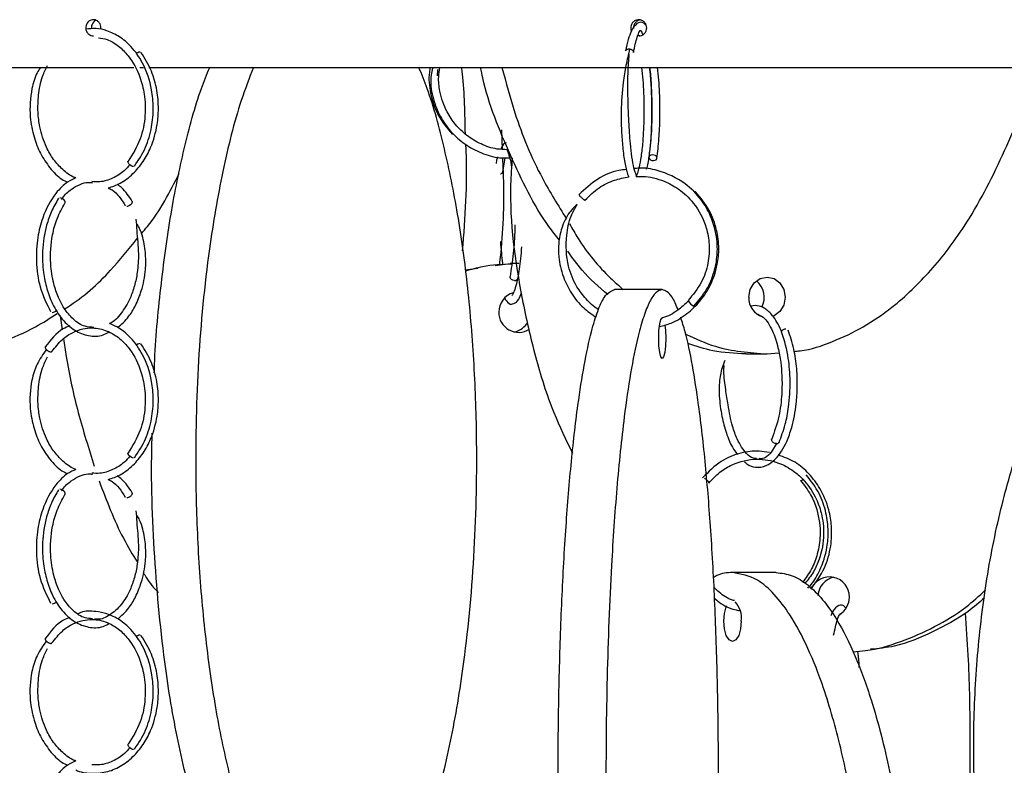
# Model space of a CAD drawing. Header units: millimetres. Extents: x 331 to 1634, y 417 to 1709.
# Tile 29 of 142: x 478 to 539, y 913 to 959. Entities that reach past the tile are written whole.
import ezdxf

# ---------------------------------------------------------------- set-up
doc = ezdxf.new("R2010")
doc.units = ezdxf.units.MM

msp = doc.modelspace()

# ---------------------------------------------------------------- linework, layer by layer
at = {"color": 7, "linetype": 'Continuous', "lineweight": 25}
for p, q in [((449.27, 956.164), (485.177, 956.164)), ((485.545, 956.164), (485.765, 956.164)), ((486.097, 956.164), (554.436, 956.164)), ((503.934, 955.65), (503.944, 956.04)), ((507.876, 952.303), (507.919, 951.107)), ((507.952, 949.705), (508.114, 950.583)), ((484.645, 947.652), (484.651, 947.637)), ((505.64, 943.674), (506.409, 943.779)), ((507.485, 943.925), (508.421, 944.052)), ((508.942, 944.052), (508.421, 944.052)), ((517.802, 942.45), (514.848, 942.45)), ((480.629, 940.826), (480.756, 939.971)), ((522.973, 938.474), (524.275, 938.474)), ((524.275, 938.474), (525.008, 938.544)), ((484.645, 929.652), (484.651, 929.637)), ((524.845, 924.974), (522.142, 924.974))]:
    msp.add_line(p, q, dxfattribs=at)
at = {"color": 7, "linetype": 'Continuous', "lineweight": 25, "flags": 128}
for points in [[(485.155, 950.042), (485.084, 950.057), (485.003, 950.096), (484.925, 950.154), (484.861, 950.222), (484.822, 950.289), (484.812, 950.346), (484.822, 950.372)], [(517.259, 950.414), (517.351, 950.429), (517.424, 950.468), (517.468, 950.526), (517.475, 950.594), (517.444, 950.661), (517.381, 950.718), (517.294, 950.755), (517.198, 950.768), (517.105, 950.753), (517.032, 950.714), (516.989, 950.656), (516.982, 950.588), (517.012, 950.52), (517.075, 950.464), (517.162, 950.426), (517.259, 950.414)], [(519.859, 948.485), (519.828, 948.473), (519.827, 948.472)], [(480.921, 947.783), (480.941, 947.809), (480.945, 947.866), (480.916, 947.934), (480.858, 948.001), (480.78, 948.059), (480.694, 948.099), (480.613, 948.113)], [(508.68, 943.017), (508.584, 943.031), (508.497, 943.071), (508.434, 943.129), (508.404, 943.196), (508.408, 943.257)], [(523.149, 941.974), (523.234, 942.452), (523.478, 942.857), (523.844, 943.128), (524.275, 943.224), (524.706, 943.128), (525.071, 942.857), (525.315, 942.452), (525.401, 941.974), (525.315, 941.495), (525.071, 941.09), (524.706, 940.819), (524.64, 940.791)], [(517.585, 939.45), (517.602, 939.928), (517.649, 940.334), (517.719, 940.604), (517.802, 940.7), (517.815, 940.697)], [(517.967, 940.264), (518.003, 939.928), (518.019, 939.45), (518.003, 938.971), (517.956, 938.566), (517.885, 938.295), (517.802, 938.2), (517.719, 938.295), (517.649, 938.566), (517.602, 938.971), (517.585, 939.45), (517.585, 939.45)], [(524.865, 932.938), (524.774, 932.953), (524.684, 932.992), (524.611, 933.05), (524.565, 933.118), (524.552, 933.185), (524.563, 933.222)], [(485.155, 932.042), (485.084, 932.057), (485.003, 932.096), (484.925, 932.154), (484.861, 932.222), (484.822, 932.289), (484.812, 932.346), (484.822, 932.372)], [(480.921, 929.783), (480.941, 929.809), (480.945, 929.866), (480.916, 929.934), (480.858, 930.001), (480.78, 930.059), (480.694, 930.099), (480.613, 930.113)], [(522.685, 921.974), (522.643, 921.495), (522.526, 921.09), (522.35, 920.819), (522.142, 920.724), (521.935, 920.819), (521.759, 921.09), (521.641, 921.495), (521.6, 921.974), (521.641, 922.452), (521.759, 922.857), (521.79, 922.924)], [(485.155, 914.042), (485.084, 914.057), (485.003, 914.096), (484.925, 914.154), (484.861, 914.222), (484.822, 914.289), (484.812, 914.346), (484.822, 914.372)]]:
    msp.add_lwpolyline(points, dxfattribs=at)
at = {"color": 7, "linetype": 'Continuous', "lineweight": 25}
for centre, radius, start, end in [((485.604, 956.698), 0.418, 96.41296, 134.22661), ((508.712, 943.208), 0.194, 260.5303, 339.81943), ((522.779, 941.973), 1.325, 332.16479, 50.39976), ((508.956, 941.06), 1.245, 106.48449, 180.34788), ((524.368, 941.925), 1.22, 177.71452, 252.51962), ((480.111, 941.442), 0.401, 273.34206, 318.19634), ((520.263, 942.275), 1.002, 210.46177, 239.24225), ((508.942, 941.036), 1.231, 179.2433, 302.19257), ((508.415, 941.034), 1.232, 282.52047, 332.03771), ((525.424, 939.659), 0.35, 89.32999, 144.27746), ((485.604, 938.698), 0.418, 96.41296, 134.22661), ((524.887, 933.085), 0.149, 261.51291, 329.64411), ((526.347, 930.877), 0.217, 268.19332, 312.99998), ((528.13, 923.476), 1.229, 359.2501, 155.81598), ((528.661, 923.469), 1.243, 102.68606, 175.79547), ((480.111, 923.442), 0.401, 273.34206, 318.19634), ((521.241, 922.171), 1.457, 352.19651, 42.95218), ((528.106, 923.456), 1.253, 301.99752, 0.18018), ((485.604, 920.698), 0.418, 96.41296, 134.22661)]:
    msp.add_arc(centre, radius, start, end, dxfattribs=at)
for points, knots in [([(483.139, 958.521), (483.143, 958.551), (483.154, 958.635), (483.129, 958.778), (483.052, 958.928), (482.931, 959.042), (482.783, 959.107), (482.622, 959.116), (482.468, 959.067), (482.337, 958.968), (482.245, 958.828), (482.201, 958.663), (482.212, 958.492), (482.274, 958.334), (482.382, 958.209), (482.522, 958.125), (482.626, 958.115), (482.678, 958.11)], [0, 0, 0, 0, 0.036396, 0.105381, 0.174365, 0.24335, 0.312335, 0.38132, 0.450305, 0.51929, 0.588275, 0.65726, 0.726244, 0.795229, 0.864214, 0.933199, 1, 1, 1, 1]), ([(482.866, 959.075), (482.848, 959.07), (482.779, 959.052), (482.68, 958.965), (482.588, 958.828), (482.544, 958.68), (482.555, 958.585), (482.559, 958.547)], [0, 0, 0, 0, 0.085668, 0.333757, 0.581846, 0.829936, 1, 1, 1, 1]), ([(516.825, 958.728), (516.771, 958.793), (516.593, 959.008), (516.217, 958.933), (515.927, 958.513), (515.689, 957.901), (515.591, 957.434), (515.539, 957.188)], [0, 0, 0, 0, 0.115905, 0.384101, 0.649268, 0.81457, 1, 1, 1, 1]), ([(516.844, 958.609), (516.839, 958.666), (516.828, 958.778), (516.743, 958.928), (516.618, 959.041), (516.462, 959.107), (516.294, 959.116), (516.132, 959.067), (515.995, 958.968), (515.898, 958.827), (515.854, 958.664), (515.857, 958.517), (515.894, 958.439), (515.907, 958.412)], [0, 0, 0, 0, 0.094952, 0.189905, 0.284858, 0.37981, 0.474763, 0.569715, 0.664668, 0.759621, 0.854573, 0.949526, 1, 1, 1, 1]), ([(516.442, 959.098), (516.397, 959.088), (516.298, 959.065), (516.168, 958.967), (516.074, 958.828), (516.03, 958.696), (516.038, 958.618), (516.04, 958.596)], [0, 0, 0, 0, 0.196978, 0.433429, 0.669881, 0.906333, 1, 1, 1, 1]), ([(485.216, 950.064), (485.463, 950.439), (485.937, 951.158), (486.302, 952.439), (486.409, 953.654), (486.282, 955.024), (485.831, 956.36), (485.077, 957.428), (484.308, 958.081), (483.56, 958.436), (482.857, 958.604), (482.422, 958.549), (482.219, 958.523)], [0, 0, 0, 0, 0.120024, 0.22996, 0.329868, 0.419762, 0.56902, 0.68343, 0.774346, 0.860877, 0.935165, 1, 1, 1, 1]), ([(516.029, 957.091), (516.104, 957.445), (516.232, 958.052), (516.421, 958.426), (516.448, 958.466), (516.507, 958.411), (516.58, 958.23), (516.605, 958.166)], [0, 0, 0, 0, 0.291045, 0.499999, 0.72206, 0.902838, 1, 1, 1, 1]), ([(516.352, 958.11), (516.354, 958.11), (516.41, 958.101), (516.523, 958.135), (516.67, 958.214), (516.78, 958.344), (516.837, 958.483), (516.842, 958.574), (516.844, 958.609)], [0, 0, 0, 0, 0.006797, 0.221501, 0.436205, 0.65091, 0.865615, 1, 1, 1, 1]), ([(482.988, 958), (483.168, 957.974), (483.603, 957.91), (484.229, 957.513), (484.97, 956.793), (485.541, 955.752), (485.866, 954.456), (485.91, 953.14), (485.625, 951.646), (485.101, 950.814), (484.823, 950.374)], [0, 0, 0, 0, 0.073861, 0.178408, 0.278289, 0.443426, 0.554563, 0.684434, 0.83294, 1, 1, 1, 1]), ([(516.309, 958.168), (516.328, 958.155), (516.367, 958.13), (516.414, 958.126), (516.438, 958.124)], [0, 0, 0, 0, 0.479525, 1, 1, 1, 1]), ([(483.596, 948.721), (483.848, 948.805), (484.395, 948.986), (485.127, 949.563), (485.761, 950.319), (486.304, 951.331), (486.625, 952.458), (486.721, 953.667), (486.624, 954.799), (486.29, 956.027), (485.847, 956.727), (485.613, 957.096)], [0, 0, 0, 0, 0.09229, 0.200957, 0.302833, 0.401638, 0.543646, 0.636287, 0.743226, 0.864456, 1, 1, 1, 1]), ([(515.8, 957.304), (515.718, 956.975), (515.562, 956.355), (515.349, 955.031), (515.243, 953.627), (515.28, 952.279), (515.357, 951.185), (515.485, 950.271), (515.608, 949.676), (515.714, 949.466), (515.742, 949.411)], [0, 0, 0, 0, 0.133069, 0.251132, 0.439576, 0.570413, 0.691962, 0.823329, 0.954051, 1, 1, 1, 1]), ([(515.541, 957.188), (515.541, 957.191), (515.541, 957.211), (515.565, 957.243), (515.612, 957.28), (515.677, 957.304), (515.729, 957.306), (515.752, 957.307)], [0, 0, 0, 0, 0.044404, 0.285671, 0.504452, 0.781203, 1, 1, 1, 1]), ([(516.529, 956.164), (516.556, 955.911), (516.635, 955.156), (516.68, 953.881), (516.662, 952.571), (516.601, 951.527), (516.504, 950.649), (516.383, 950.004), (516.268, 949.617), (516.161, 949.402), (516.256, 949.406), (516.058, 949.893), (515.936, 950.586), (515.824, 951.544), (515.752, 952.644), (515.7, 953.783), (515.675, 954.829), (515.686, 955.955), (515.739, 956.611), (515.766, 956.953)], [0, 0, 0, 0, 0.042211, 0.125877, 0.18517, 0.238834, 0.295113, 0.350329, 0.395994, 0.434821, 0.533026, 0.597091, 0.65586, 0.708394, 0.780195, 0.826004, 0.87809, 0.936461, 1, 1, 1, 1]), ([(479.41, 956.164), (479.338, 956.056), (479.089, 955.679), (478.798, 954.65), (478.705, 953.266), (478.968, 951.897), (479.387, 950.829), (479.979, 949.945), (480.559, 949.338), (480.963, 949.133), (481.078, 949.074)], [0, 0, 0, 0, 0.05106, 0.17836, 0.387835, 0.53716, 0.669889, 0.806078, 0.944818, 1, 1, 1, 1]), ([(481.599, 949.343), (481.564, 949.354), (481.274, 949.446), (480.794, 949.825), (480.21, 950.453), (479.689, 951.338), (479.368, 952.341), (479.233, 953.441), (479.276, 954.498), (479.46, 955.509), (479.733, 956.07), (479.841, 956.293)], [0, 0, 0, 0, 0.016646, 0.13992, 0.255882, 0.368711, 0.531657, 0.63866, 0.763167, 0.906033, 1, 1, 1, 1]), ([(486.438, 937.304), (486.443, 937.474), (486.498, 939.243), (486.817, 942.551), (487.408, 947.042), (488.254, 951.179), (489.071, 954.227), (489.687, 955.736), (489.861, 956.164)], [0, 0, 0, 0, 0.024497, 0.256098, 0.486776, 0.701203, 0.915353, 1, 1, 1, 1]), ([(492.558, 956.164), (492.302, 955.499), (491.554, 953.553), (490.623, 949.771), (489.692, 944.391), (489.089, 938.067), (488.937, 931.728), (489.12, 926.168), (489.505, 921.44), (490.117, 916.958), (490.949, 912.802), (491.917, 909.375), (492.989, 906.624), (494.021, 904.678), (495.082, 903.296), (496.264, 902.247), (497.153, 902.089), (497.671, 901.998)], [0, 0, 0, 0, 0.040511, 0.118581, 0.196776, 0.304611, 0.412526, 0.485556, 0.558792, 0.631735, 0.69954, 0.767257, 0.817605, 0.86788, 0.906778, 0.945637, 1, 1, 1, 1]), ([(499.947, 903.091), (500.143, 903.275), (500.65, 903.748), (501.543, 905.067), (502.573, 907.105), (503.706, 910.232), (504.725, 914.212), (505.648, 919.609), (506.254, 925.927), (506.405, 932.268), (506.222, 937.828), (505.836, 942.554), (505.227, 947.042), (504.386, 951.179), (503.568, 954.227), (502.952, 955.736), (502.778, 956.164)], [0, 0, 0, 0, 0.024312, 0.062552, 0.120897, 0.179335, 0.264362, 0.349526, 0.466971, 0.584504, 0.664042, 0.743804, 0.823249, 0.897096, 0.970848, 1, 1, 1, 1]), ([(503.478, 956.164), (503.458, 956.065), (503.354, 955.547), (503.472, 954.536), (503.894, 953.174), (504.518, 952.414), (504.844, 952.018)], [0, 0, 0, 0, 0.066359, 0.349763, 0.660969, 1, 1, 1, 1]), ([(503.612, 956.11), (503.563, 955.847), (503.434, 955.164), (503.672, 954.097), (504.128, 953.004), (504.817, 952.073), (505.709, 951.316), (506.756, 950.803), (507.673, 950.555), (508.218, 950.579), (508.378, 950.586)], [0, 0, 0, 0, 0.095268, 0.247222, 0.382074, 0.520218, 0.660744, 0.80137, 0.942015, 1, 1, 1, 1]), ([(508.241, 951.085), (508.029, 951.091), (507.469, 951.106), (506.605, 951.405), (505.733, 951.924), (505.025, 952.608), (504.415, 953.518), (504.069, 954.539), (503.963, 955.487), (504.041, 955.972), (504.071, 956.164)], [0, 0, 0, 0, 0.0863855, 0.2276586, 0.3661013, 0.4961302, 0.6224439, 0.8041599, 0.9227251, 1, 1, 1, 1]), ([(505.648, 952.056), (505.626, 953.303), (505.602, 954.684), (505.433, 956.034), (505.417, 956.164)], [0, 0, 0, 0, 0.903751, 1, 1, 1, 1]), ([(511.452, 945.495), (511.234, 945.774), (510.005, 947.346), (508.405, 950.727), (507, 954.054), (506.633, 955.947), (506.59, 956.164)], [0, 0, 0, 0, 0.091968, 0.517981, 0.944677, 1, 1, 1, 1]), ([(507.908, 956.164), (508.159, 955.225), (508.79, 952.863), (510.099, 949.688), (511.375, 947.644), (511.889, 946.822)], [0, 0, 0, 0, 0.282626, 0.711326, 1, 1, 1, 1]), ([(516.841, 949.886), (516.852, 949.919), (516.926, 950.139), (517.014, 950.741), (517.119, 951.731), (517.169, 952.836), (517.169, 954.008), (517.132, 955.1), (517.065, 955.802), (517.03, 956.164)], [0, 0, 0, 0, 0.028281, 0.189308, 0.335764, 0.541876, 0.677043, 0.833479, 1, 1, 1, 1]), ([(517.019, 956.164), (517.026, 956.117), (517.081, 955.767), (517.134, 954.852), (517.177, 953.505), (517.138, 951.947), (517.036, 951.087), (516.982, 950.632)], [0, 0, 0, 0, 0.0296727, 0.2250919, 0.4520393, 0.7103767, 1, 1, 1, 1]), ([(517.475, 950.55), (517.523, 950.938), (517.614, 951.681), (517.667, 953.012), (517.658, 954.246), (517.613, 955.333), (517.541, 955.907), (517.509, 956.164)], [0, 0, 0, 0, 0.246552, 0.470991, 0.673425, 0.853833, 1, 1, 1, 1]), ([(525.948, 938.634), (526.072, 938.644), (526.878, 938.711), (528.331, 939.2), (530.236, 940.097), (532.32, 941.532), (534.451, 943.584), (536.816, 946.704), (538.871, 950.702), (540.247, 954.055), (540.615, 955.947), (540.658, 956.164)], [0, 0, 0, 0, 0.016349, 0.106458, 0.197636, 0.288881, 0.428103, 0.567547, 0.770437, 0.973652, 1, 1, 1, 1]), ([(508.162, 951.508), (508.128, 951.502), (508.005, 951.48), (507.902, 951.267), (507.827, 951.113)], [0, 0, 0, 0, 0.274663, 1, 1, 1, 1]), ([(505.478, 944.85), (505.634, 946.898), (505.8, 949.084), (505.687, 951.265), (505.68, 951.403)], [0, 0, 0, 0, 0.936901, 1, 1, 1, 1]), ([(508.232, 951.052), (508.232, 951.044), (508.233, 951.027), (508.346, 950.758), (508.451, 950.367), (508.498, 950.043), (508.504, 950)], [0, 0, 0, 0, 0.272167, 0.572932, 0.943404, 1, 1, 1, 1]), ([(507.638, 950.639), (507.622, 950.595), (507.583, 950.483), (507.557, 950.323), (507.542, 950.227)], [0, 0, 0, 0, 0.400645, 1, 1, 1, 1]), ([(507.939, 950.58), (507.963, 950.03), (508.058, 947.885), (507.948, 945.654), (507.748, 944.022), (507.74, 943.96)], [0, 0, 0, 0, 0.2490333, 0.9715436, 1, 1, 1, 1]), ([(508.537, 950.589), (508.498, 950.036), (508.295, 947.123), (508.878, 942.979), (509.927, 938.307), (510.929, 935.093), (511.859, 933.172), (512.26, 932.345)], [0, 0, 0, 0, 0.088322, 0.465026, 0.659136, 0.853199, 1, 1, 1, 1]), ([(484.926, 950.154), (484.817, 950.028), (484.503, 949.667), (483.87, 949.303), (483.187, 949.07), (482.754, 949.1), (482.591, 949.111)], [0, 0, 0, 0, 0.171062, 0.489206, 0.807009, 1, 1, 1, 1]), ([(515.596, 949.858), (515.436, 949.844), (514.815, 949.789), (513.748, 949.314), (513.034, 948.652), (512.661, 948.306)], [0, 0, 0, 0, 0.142567, 0.553006, 1, 1, 1, 1]), ([(519.754, 941.415), (520.035, 941.746), (520.571, 942.378), (521.029, 943.487), (521.222, 944.542), (521.201, 945.732), (520.88, 946.912), (520.192, 948.09), (519.133, 949.157), (517.762, 949.784), (516.649, 949.994), (516.174, 949.928), (516.075, 949.914)], [0, 0, 0, 0, 0.108731, 0.207625, 0.296671, 0.375863, 0.504245, 0.598299, 0.717211, 0.878037, 0.9747, 1, 1, 1, 1]), ([(481.599, 949.343), (481.426, 949.267), (480.974, 949.068), (480.214, 948.294), (479.568, 947.105), (479.198, 945.621), (479.111, 944.149), (479.333, 942.492), (479.793, 941.572), (480.036, 941.087)], [0, 0, 0, 0, 0.076828, 0.200745, 0.391381, 0.515403, 0.658188, 0.819707, 1, 1, 1, 1]), ([(485.643, 945.898), (485.769, 946.045), (486.729, 947.158), (487.399, 948.478), (487.98, 949.625)], [0, 0, 0, 0, 0.131475, 1, 1, 1, 1]), ([(513.034, 947.973), (513.313, 948.242), (513.846, 948.757), (514.796, 949.228), (515.441, 949.352), (515.742, 949.411)], [0, 0, 0, 0, 0.369183, 0.70494, 1, 1, 1, 1]), ([(516.202, 949.428), (516.335, 949.435), (516.92, 949.464), (517.831, 949.222), (518.899, 948.649), (519.881, 947.726), (520.519, 946.499), (520.746, 945.199), (520.665, 944.036), (520.258, 942.807), (519.693, 942.123), (519.399, 941.767)], [0, 0, 0, 0, 0.03808, 0.167814, 0.262848, 0.383003, 0.545514, 0.64316, 0.751478, 0.870423, 1, 1, 1, 1]), ([(480.718, 948.012), (480.735, 948.041), (480.9, 948.317), (481.299, 948.643), (481.828, 948.954), (482.279, 949.09), (482.535, 949.057), (482.622, 949.046)], [0, 0, 0, 0, 0.036373, 0.341052, 0.627618, 0.873115, 1, 1, 1, 1]), ([(483.596, 948.721), (483.677, 948.684), (484.085, 948.494), (484.398, 948.019), (484.648, 947.639)], [0, 0, 0, 0, 0.198568, 1, 1, 1, 1]), ([(485.077, 947.896), (484.877, 948.203), (484.603, 948.624), (484.251, 948.875), (484.156, 948.942)], [0, 0, 0, 0, 0.730769, 1, 1, 1, 1]), ([(517.628, 940.155), (517.873, 940.22), (518.486, 940.385), (519.337, 940.927), (520.134, 941.677), (520.816, 942.692), (521.219, 943.825), (521.33, 945.041), (521.193, 946.179), (520.749, 947.413), (520.169, 948.114), (519.862, 948.484)], [0, 0, 0, 0, 0.073367, 0.183971, 0.287837, 0.388718, 0.533834, 0.628517, 0.737792, 0.861623, 1, 1, 1, 1]), ([(480.529, 948.088), (480.374, 947.823), (480.077, 947.318), (479.704, 946.225), (479.502, 944.93), (479.559, 943.581), (479.786, 942.48), (480.162, 941.477), (480.736, 940.571), (481.505, 939.88), (482.385, 939.559), (483.12, 939.535), (483.519, 939.757), (483.636, 939.822)], [0, 0, 0, 0, 0.080303, 0.153548, 0.278572, 0.379821, 0.460957, 0.543985, 0.645131, 0.749326, 0.852075, 0.956684, 1, 1, 1, 1]), ([(484.744, 947.6), (484.763, 947.601), (484.805, 947.605), (484.876, 947.631), (484.946, 947.669), (485.007, 947.716), (485.056, 947.771), (485.084, 947.825), (485.09, 947.869), (485.079, 947.889), (485.074, 947.898)], [0, 0, 0, 0, 0.116068, 0.26288, 0.378939, 0.506927, 0.641834, 0.776741, 0.904729, 1, 1, 1, 1]), ([(512.66, 948.3), (512.663, 948.292), (512.668, 948.278), (512.7, 948.238), (512.744, 948.191), (512.8, 948.137), (512.849, 948.094), (512.874, 948.073), (512.88, 948.069)], [0, 0, 0, 0, 0.21033, 0.376603, 0.559965, 0.753239, 0.946514, 1, 1, 1, 1]), ([(482.713, 940.115), (482.529, 940.121), (482.081, 940.138), (481.437, 940.568), (480.893, 941.216), (480.493, 941.973), (480.183, 942.888), (479.978, 944.209), (480.073, 945.623), (480.422, 946.894), (480.75, 947.478), (480.924, 947.785)], [0, 0, 0, 0, 0.086391, 0.211406, 0.321175, 0.40192, 0.494667, 0.615872, 0.783352, 0.885673, 1, 1, 1, 1]), ([(512.558, 947.721), (512.389, 947.556), (511.961, 947.138), (511.578, 946.291), (511.386, 945.351), (511.397, 944.324), (511.639, 943.258), (512.172, 942.194), (512.856, 941.332), (513.44, 940.928), (513.709, 940.743)], [0, 0, 0, 0, 0.087364, 0.22093, 0.339606, 0.442073, 0.598437, 0.737207, 0.879393, 1, 1, 1, 1]), ([(513.874, 941.216), (513.861, 941.222), (513.563, 941.379), (513.094, 941.855), (512.423, 942.715), (511.886, 944.049), (511.825, 945.571), (512.082, 946.881), (512.413, 947.459), (512.545, 947.688)], [0, 0, 0, 0, 0.006012, 0.140233, 0.27063, 0.458587, 0.724481, 0.890658, 1, 1, 1, 1]), ([(485.309, 946.79), (485.323, 946.557), (485.366, 945.863), (485.489, 944.767), (485.422, 943.584), (485.227, 942.659), (484.915, 941.776), (484.405, 940.957), (483.94, 940.443), (483.672, 940.35), (483.669, 940.348)], [0, 0, 0, 0, 0.0952528, 0.2832267, 0.4322146, 0.5440767, 0.6577233, 0.8231938, 0.9979998, 1, 1, 1, 1]), ([(484.181, 940.101), (484.414, 940.31), (484.828, 940.681), (485.307, 941.479), (485.697, 942.444), (485.92, 943.529), (485.921, 944.654), (485.786, 945.513), (485.581, 946.144), (485.439, 946.395), (485.39, 946.482)], [0, 0, 0, 0, 0.162566, 0.287906, 0.428536, 0.615518, 0.737417, 0.879556, 0.958347, 1, 1, 1, 1]), ([(508.696, 946.439), (508.696, 946.357), (508.695, 945.756), (508.613, 944.565), (508.477, 943.701), (508.405, 943.246)], [0, 0, 0, 0, 0.070134, 0.509971, 1, 1, 1, 1]), ([(512.072, 946.513), (512.247, 946.21), (512.956, 944.978), (514.082, 943.593), (515.131, 942.682), (515.398, 942.45)], [0, 0, 0, 0, 0.19571, 0.795303, 1, 1, 1, 1]), ([(480.878, 941.239), (480.942, 941.278), (482.009, 941.927), (483.584, 943.365), (484.855, 944.938), (485.39, 945.599)], [0, 0, 0, 0, 0.03596, 0.594584, 1, 1, 1, 1]), ([(507.978, 943.992), (507.973, 944.023), (507.908, 944.431), (507.874, 944.927), (507.826, 945.413), (507.825, 945.421)], [0, 0, 0, 0, 0.0736567, 0.9841693, 1, 1, 1, 1]), ([(508.894, 943.141), (508.961, 943.525), (509.063, 944.107), (509.113, 944.843), (509.129, 945.094)], [0, 0, 0, 0, 0.660217, 1, 1, 1, 1]), ([(514.444, 942.138), (513.891, 942.615), (512.973, 943.407), (512.253, 944.417), (511.967, 944.819)], [0, 0, 0, 0, 0.6021121, 1, 1, 1, 1]), ([(508.512, 944.015), (507.905, 943.993), (506.934, 943.958), (506.003, 943.685), (505.652, 943.582)], [0, 0, 0, 0, 0.624181, 1, 1, 1, 1]), ([(538.715, 899.459), (538.57, 900.001), (537.844, 902.725), (537.204, 907.998), (536.946, 914.319), (537.223, 919.883), (537.793, 924.61), (538.699, 929.092), (539.932, 933.248), (541.365, 936.676), (542.954, 939.425), (544.482, 941.376), (546.057, 942.742), (547.461, 943.636), (548.412, 943.771), (548.816, 943.829)], [0, 0, 0, 0, 0.0332875, 0.1673564, 0.3015255, 0.3923219, 0.483374, 0.574063, 0.6583629, 0.7425545, 0.8051506, 0.867657, 0.9160182, 0.9643308, 1, 1, 1, 1]), ([(508.861, 943.088), (508.819, 942.899), (508.733, 942.513), (508.589, 942.184), (508.543, 942.111), (508.521, 942.077)], [0, 0, 0, 0, 0.33709, 0.68698, 1, 1, 1, 1]), ([(514.848, 882.45), (514.716, 882.488), (514.452, 882.566), (514.066, 883.16), (513.699, 884.077), (513.297, 885.506), (512.886, 887.56), (512.432, 890.682), (512.025, 894.664), (511.655, 900.061), (511.413, 906.378), (511.352, 912.72), (511.425, 918.279), (511.58, 923.007), (511.824, 927.489), (512.157, 931.646), (512.545, 935.073), (512.974, 937.824), (513.387, 939.769), (513.812, 941.151), (514.285, 942.201), (514.64, 942.358), (514.848, 942.45)], [0, 0, 0, 0, 0.0287324, 0.0574768, 0.0865624, 0.1156695, 0.160081, 0.2045635, 0.2692848, 0.3341101, 0.4235075, 0.5129719, 0.5735152, 0.6342289, 0.6947006, 0.750912, 0.8070511, 0.8487904, 0.8904698, 0.9227172, 0.9549322, 1, 1, 1, 1]), ([(517.802, 942.45), (517.67, 942.411), (517.406, 942.333), (517.02, 941.739), (516.653, 940.822), (516.252, 939.393), (515.841, 937.339), (515.387, 934.217), (514.979, 930.235), (514.61, 924.838), (514.367, 918.521), (514.306, 912.18), (514.38, 906.62), (514.534, 901.892), (514.779, 897.41), (515.112, 893.254), (515.499, 889.826), (515.928, 887.076), (516.341, 885.13), (516.766, 883.748), (517.239, 882.699), (517.595, 882.541), (517.802, 882.45)], [0, 0, 0, 0, 0.028732, 0.057477, 0.086562, 0.11567, 0.160081, 0.204563, 0.269285, 0.33411, 0.423508, 0.512972, 0.573515, 0.634229, 0.694701, 0.750912, 0.807051, 0.84879, 0.89047, 0.922717, 0.954932, 1, 1, 1, 1]), ([(518.786, 941.195), (518.664, 941.487), (518.351, 942.237), (518.01, 942.369), (517.802, 942.45)], [0, 0, 0, 0, 0.388022, 1, 1, 1, 1]), ([(508.07, 941.927), (508.154, 941.785), (508.307, 941.521), (508.666, 941.554), (508.939, 941.773), (509.066, 942.108), (509.122, 942.253)], [0, 0, 0, 0, 0.272374, 0.503087, 0.78353, 1, 1, 1, 1]), ([(519.426, 941.733), (519.211, 941.54), (518.735, 941.113), (518.156, 940.781), (517.81, 940.703), (517.804, 940.702)], [0, 0, 0, 0, 0.448697, 0.990893, 1, 1, 1, 1]), ([(525.015, 933.01), (525.154, 933.367), (525.408, 934.023), (525.651, 935.335), (525.734, 936.743), (525.606, 938.35), (525.255, 939.755), (524.751, 940.731), (524.246, 941.239), (523.764, 941.488), (523.456, 941.452), (523.285, 941.432)], [0, 0, 0, 0, 0.115236, 0.211182, 0.345083, 0.462319, 0.615076, 0.742348, 0.835286, 0.908533, 1, 1, 1, 1]), ([(473.038, 938.519), (473.623, 938.551), (474.967, 938.624), (477.015, 939.193), (478.918, 939.983), (480.003, 940.686), (480.443, 940.972)], [0, 0, 0, 0, 0.221616, 0.509784, 0.801373, 1, 1, 1, 1]), ([(519.066, 884.547), (519.141, 884.801), (519.392, 885.648), (519.763, 887.573), (520.218, 890.677), (520.625, 894.666), (520.995, 900.06), (521.237, 906.379), (521.298, 912.719), (521.224, 918.279), (521.07, 923.007), (520.826, 927.49), (520.492, 931.645), (520.105, 935.077), (519.675, 937.813), (519.299, 939.645), (519.037, 940.449), (518.944, 940.735)], [0, 0, 0, 0, 0.023209, 0.077585, 0.132048, 0.21129, 0.29066, 0.400115, 0.509651, 0.583778, 0.658114, 0.732153, 0.800976, 0.869711, 0.920815, 0.971846, 1, 1, 1, 1]), ([(523.596, 940.961), (523.745, 940.909), (524.102, 940.783), (524.595, 940.029), (524.942, 938.992), (525.123, 938.013), (525.208, 937.044), (525.2, 935.91), (525.03, 934.492), (524.727, 933.67), (524.562, 933.22)], [0, 0, 0, 0, 0.1197076, 0.2869278, 0.4176471, 0.5144473, 0.5932766, 0.7006501, 0.8363153, 1, 1, 1, 1]), ([(481.229, 940.205), (481.083, 940.149), (480.492, 939.923), (480.045, 939.345), (479.708, 938.909)], [0, 0, 0, 0, 0.245867, 1, 1, 1, 1]), ([(480.121, 938.627), (480.326, 938.887), (480.712, 939.379), (481.56, 939.932), (482.525, 940.156), (483.487, 939.952), (484.23, 939.52), (484.969, 938.79), (485.541, 937.753), (485.866, 936.455), (485.91, 935.14), (485.625, 933.646), (485.101, 932.814), (484.823, 932.374)], [0, 0, 0, 0, 0.0801275, 0.1512045, 0.2662831, 0.3530665, 0.4260952, 0.495865, 0.611218, 0.6888499, 0.7795688, 0.883304, 1, 1, 1, 1]), ([(485.216, 932.064), (485.463, 932.439), (485.937, 933.158), (486.302, 934.439), (486.409, 935.654), (486.282, 937.024), (485.832, 938.362), (485.075, 939.423), (484.357, 940.056), (483.877, 940.26), (483.669, 940.348)], [0, 0, 0, 0, 0.142267, 0.272577, 0.391, 0.497553, 0.674472, 0.810085, 0.917849, 1, 1, 1, 1]), ([(480.84, 939.411), (480.893, 939.045), (481.116, 937.491), (481.698, 934.823), (482.387, 932.642), (482.731, 931.553)], [0, 0, 0, 0, 0.1336, 0.567826, 1, 1, 1, 1]), ([(519.25, 939.695), (519.855, 939.417), (521.457, 938.68), (523.194, 938.553), (524.275, 938.474)], [0, 0, 0, 0, 0.378004, 1, 1, 1, 1]), ([(522.892, 931.802), (522.935, 931.763), (523.145, 931.569), (523.603, 931.44), (524.208, 931.514), (524.909, 932.016), (525.437, 932.86), (525.858, 934.049), (526.078, 935.205), (526.16, 936.449), (526.123, 937.607), (525.948, 938.862), (525.701, 939.574), (525.571, 939.949)], [0, 0, 0, 0, 0.021201, 0.105239, 0.2041, 0.29627, 0.429545, 0.511378, 0.629428, 0.705319, 0.792362, 0.890571, 1, 1, 1, 1]), ([(479.769, 938.745), (479.565, 938.454), (479.177, 937.898), (478.788, 936.658), (478.707, 935.264), (478.967, 933.897), (479.387, 932.829), (479.979, 931.945), (480.559, 931.338), (480.963, 931.133), (481.078, 931.074)], [0, 0, 0, 0, 0.129011, 0.245854, 0.438122, 0.57518, 0.697006, 0.822008, 0.949351, 1, 1, 1, 1]), ([(479.773, 938.936), (479.758, 938.934), (479.726, 938.93), (479.701, 938.905), (479.696, 938.866), (479.712, 938.819), (479.74, 938.775), (479.766, 938.75), (479.774, 938.743)], [0, 0, 0, 0, 0.166789, 0.377756, 0.544533, 0.728451, 0.922311, 1, 1, 1, 1]), ([(483.596, 930.721), (483.848, 930.805), (484.395, 930.986), (485.127, 931.563), (485.761, 932.319), (486.304, 933.331), (486.625, 934.458), (486.721, 935.667), (486.624, 936.799), (486.29, 938.027), (485.847, 938.727), (485.613, 939.096)], [0, 0, 0, 0, 0.0922897, 0.200957, 0.3028327, 0.4016378, 0.5436464, 0.6362868, 0.743226, 0.8644559, 1, 1, 1, 1]), ([(522.973, 938.474), (522.287, 938.504), (521.063, 938.559), (519.89, 938.942), (519.376, 939.111)], [0, 0, 0, 0, 0.561245, 1, 1, 1, 1]), ([(481.599, 931.343), (481.564, 931.354), (481.274, 931.446), (480.794, 931.825), (480.21, 932.453), (479.689, 933.338), (479.368, 934.341), (479.233, 935.441), (479.276, 936.498), (479.46, 937.509), (479.733, 938.07), (479.841, 938.293)], [0, 0, 0, 0, 0.016646, 0.13992, 0.255882, 0.368711, 0.531657, 0.63866, 0.763167, 0.906033, 1, 1, 1, 1]), ([(521.666, 938.065), (521.607, 937.92), (521.438, 937.508), (521.31, 936.763), (521.311, 935.737), (521.467, 934.637), (521.745, 933.572), (522.073, 932.764), (522.34, 932.403), (522.45, 932.256)], [0, 0, 0, 0, 0.0762961, 0.2166328, 0.3405159, 0.5340827, 0.7077571, 0.8806019, 1, 1, 1, 1]), ([(523.625, 932.018), (523.56, 932.017), (523.345, 932.014), (522.947, 932.346), (522.478, 933.034), (522.087, 934.12), (521.888, 935.154), (521.713, 936.314), (521.598, 937.165), (521.616, 937.642), (521.621, 937.759)], [0, 0, 0, 0, 0.059247, 0.197595, 0.396341, 0.519513, 0.699885, 0.817837, 0.955392, 1, 1, 1, 1]), ([(494.968, 901.998), (494.639, 902.037), (493.979, 902.114), (493.014, 902.708), (492.098, 903.625), (491.094, 905.054), (490.067, 907.109), (488.933, 910.23), (487.916, 914.212), (486.987, 919.61), (486.407, 925.923), (486.219, 930.858), (486.308, 933.4), (486.314, 933.586)], [0, 0, 0, 0, 0.055251, 0.110526, 0.166456, 0.222428, 0.30783, 0.393368, 0.517825, 0.642482, 0.81439, 0.986426, 1, 1, 1, 1]), ([(524.858, 932.939), (524.778, 932.797), (524.489, 932.284), (524.11, 931.97), (523.827, 932.002), (523.784, 932.007)], [0, 0, 0, 0, 0.245117, 0.88572, 1, 1, 1, 1]), ([(484.926, 932.154), (484.817, 932.028), (484.503, 931.667), (483.87, 931.303), (483.187, 931.07), (482.754, 931.1), (482.591, 931.111)], [0, 0, 0, 0, 0.171062, 0.489206, 0.807009, 1, 1, 1, 1]), ([(524.42, 932.383), (524.209, 932.421), (523.627, 932.525), (522.599, 932.38), (521.351, 931.888), (520.661, 931.193), (520.294, 930.825)], [0, 0, 0, 0, 0.1407398, 0.3887171, 0.6752807, 1, 1, 1, 1]), ([(526.976, 923.946), (527.285, 924.366), (527.865, 925.154), (528.244, 926.539), (528.295, 927.768), (528.092, 928.992), (527.626, 930.117), (526.883, 931.098), (526.017, 931.852), (525.316, 932.108), (524.958, 932.239)], [0, 0, 0, 0, 0.156892, 0.294643, 0.41327, 0.512724, 0.654233, 0.766689, 0.880813, 1, 1, 1, 1]), ([(520.676, 930.503), (520.896, 930.738), (521.325, 931.194), (522.316, 931.779), (523.578, 932.072), (524.901, 931.836), (525.842, 931.328), (526.632, 930.64), (527.247, 929.765), (527.685, 928.59), (527.838, 927.257), (527.61, 926), (527.154, 924.979), (526.793, 924.52), (526.607, 924.283)], [0, 0, 0, 0, 0.070769, 0.137524, 0.258552, 0.363083, 0.443254, 0.499308, 0.595597, 0.670312, 0.76256, 0.872268, 0.933939, 1, 1, 1, 1]), ([(481.599, 931.343), (481.426, 931.267), (480.974, 931.068), (480.214, 930.294), (479.568, 929.105), (479.198, 927.621), (479.111, 926.149), (479.333, 924.492), (479.793, 923.572), (480.036, 923.087)], [0, 0, 0, 0, 0.076828, 0.200745, 0.391381, 0.515403, 0.658188, 0.819707, 1, 1, 1, 1]), ([(480.718, 930.012), (480.735, 930.041), (480.9, 930.317), (481.299, 930.643), (481.828, 930.954), (482.279, 931.09), (482.535, 931.057), (482.622, 931.046)], [0, 0, 0, 0, 0.036373, 0.341052, 0.627618, 0.873115, 1, 1, 1, 1]), ([(485.077, 929.896), (484.877, 930.203), (484.603, 930.624), (484.251, 930.875), (484.156, 930.942)], [0, 0, 0, 0, 0.730769, 1, 1, 1, 1]), ([(526.787, 924.016), (526.86, 924.089), (527.166, 924.399), (527.625, 925.232), (527.993, 926.351), (528.08, 927.567), (527.944, 928.702), (527.525, 929.934), (526.986, 930.635), (526.701, 931.004)], [0, 0, 0, 0, 0.042337, 0.178016, 0.373122, 0.500416, 0.647342, 0.813869, 1, 1, 1, 1]), ([(483.036, 930.628), (483.496, 929.407), (484.175, 927.605), (485.095, 926.095), (485.392, 925.608)], [0, 0, 0, 0, 0.678086, 1, 1, 1, 1]), ([(483.596, 930.721), (483.677, 930.684), (484.085, 930.494), (484.398, 930.019), (484.648, 929.639)], [0, 0, 0, 0, 0.198568, 1, 1, 1, 1]), ([(520.415, 930.796), (520.433, 930.785), (520.471, 930.762), (520.533, 930.715), (520.593, 930.66), (520.64, 930.607), (520.666, 930.572), (520.67, 930.559), (520.67, 930.559)], [0, 0, 0, 0, 0.179079, 0.376563, 0.584723, 0.792884, 0.990367, 1, 1, 1, 1]), ([(526.339, 930.66), (526.562, 930.377), (526.985, 929.841), (527.451, 928.688), (527.619, 927.415), (527.425, 926.161), (527.051, 925.165), (526.661, 924.636), (526.464, 924.368)], [0, 0, 0, 0, 0.161083, 0.304645, 0.538053, 0.703306, 0.849913, 1, 1, 1, 1]), ([(480.529, 930.088), (480.374, 929.823), (480.077, 929.318), (479.704, 928.225), (479.502, 926.93), (479.559, 925.581), (479.786, 924.48), (480.162, 923.477), (480.736, 922.571), (481.505, 921.88), (482.385, 921.559), (483.12, 921.535), (483.519, 921.757), (483.636, 921.822)], [0, 0, 0, 0, 0.080303, 0.153548, 0.278572, 0.379821, 0.460957, 0.543985, 0.645131, 0.749326, 0.852075, 0.956684, 1, 1, 1, 1]), ([(482.624, 922.125), (482.47, 922.132), (482.052, 922.15), (481.437, 922.57), (480.893, 923.215), (480.493, 923.973), (480.183, 924.888), (479.978, 926.209), (480.073, 927.623), (480.422, 928.894), (480.75, 929.478), (480.924, 929.785)], [0, 0, 0, 0, 0.073366, 0.200163, 0.311497, 0.393393, 0.487463, 0.610396, 0.780263, 0.884043, 1, 1, 1, 1]), ([(484.744, 929.6), (484.763, 929.601), (484.805, 929.605), (484.876, 929.631), (484.946, 929.669), (485.007, 929.716), (485.056, 929.771), (485.084, 929.825), (485.09, 929.869), (485.079, 929.889), (485.074, 929.898)], [0, 0, 0, 0, 0.116068, 0.26288, 0.378939, 0.506927, 0.641834, 0.776741, 0.904729, 1, 1, 1, 1]), ([(485.309, 928.79), (485.323, 928.557), (485.366, 927.863), (485.489, 926.767), (485.422, 925.585), (485.227, 924.658), (484.915, 923.782), (484.408, 922.925), (483.705, 922.321), (483.13, 922.051), (482.816, 922.1), (482.757, 922.109)], [0, 0, 0, 0, 0.079372, 0.236008, 0.360157, 0.453369, 0.548069, 0.685952, 0.831615, 0.968544, 1, 1, 1, 1]), ([(484.181, 922.101), (484.414, 922.31), (484.828, 922.681), (485.307, 923.479), (485.697, 924.444), (485.92, 925.529), (485.921, 926.654), (485.786, 927.513), (485.581, 928.144), (485.439, 928.395), (485.39, 928.482)], [0, 0, 0, 0, 0.162566, 0.287906, 0.428536, 0.615518, 0.737417, 0.879556, 0.958347, 1, 1, 1, 1]), ([(485.756, 924.98), (485.815, 924.876), (486.085, 924.394), (486.421, 924.021), (486.685, 923.729)], [0, 0, 0, 0, 0.216454, 1, 1, 1, 1]), ([(522.142, 924.974), (521.815, 924.961), (521.415, 924.946), (521.032, 924.705), (520.962, 924.662)], [0, 0, 0, 0, 0.818232, 1, 1, 1, 1]), ([(524.532, 866.181), (524.69, 866.33), (525.157, 866.77), (526.014, 868.046), (527.045, 870.08), (528.177, 873.208), (529.196, 877.187), (530.119, 882.585), (530.725, 888.902), (530.877, 895.243), (530.694, 900.803), (530.308, 905.531), (529.697, 910.013), (528.865, 914.17), (527.897, 917.597), (526.825, 920.348), (525.793, 922.293), (524.731, 923.675), (523.549, 924.724), (522.661, 924.882), (522.142, 924.974)], [0, 0, 0, 0, 0.016051, 0.047405, 0.095245, 0.143161, 0.212878, 0.282708, 0.379006, 0.475376, 0.540593, 0.605994, 0.671133, 0.731684, 0.792157, 0.837118, 0.882015, 0.916751, 0.951453, 1, 1, 1, 1]), ([(524.845, 924.974), (525.175, 924.935), (525.834, 924.857), (526.799, 924.263), (527.716, 923.346), (528.72, 921.917), (529.747, 919.863), (530.88, 916.741), (531.899, 912.759), (532.821, 907.363), (533.434, 901.042), (533.561, 894.711), (533.469, 890.395), (533.305, 888.494), (533.277, 888.161)], [0, 0, 0, 0, 0.049003, 0.098027, 0.147633, 0.197276, 0.27302, 0.348885, 0.459268, 0.569828, 0.722297, 0.874879, 0.978136, 1, 1, 1, 1]), ([(522.263, 923.239), (522.221, 923.251), (521.882, 923.344), (521.437, 923.626), (521.102, 923.966), (520.994, 924.075)], [0, 0, 0, 0, 0.08659, 0.706346, 1, 1, 1, 1]), ([(529.592, 920.088), (529.85, 920.105), (530.853, 920.174), (532.564, 920.679), (534.636, 921.593), (536.416, 922.654), (537.373, 923.536), (537.769, 923.901)], [0, 0, 0, 0, 0.084308, 0.329247, 0.577093, 0.825123, 1, 1, 1, 1]), ([(521.032, 923.39), (521.124, 923.309), (521.494, 922.984), (522.04, 922.72), (522.492, 922.642), (522.595, 922.624)], [0, 0, 0, 0, 0.205382, 0.819084, 1, 1, 1, 1]), ([(529.136, 922.787), (529.098, 922.832), (528.934, 923.025), (528.578, 922.924), (528.335, 922.637), (528.225, 922.336), (528.213, 922.304)], [0, 0, 0, 0, 0.1278115, 0.541881, 0.9512729, 1, 1, 1, 1]), ([(537.709, 923.409), (537.375, 923.12), (536.399, 922.278), (534.511, 921.286), (532.49, 920.41), (531.157, 920.281), (530.661, 920.233)], [0, 0, 0, 0, 0.167956, 0.489237, 0.810195, 1, 1, 1, 1]), ([(485.216, 914.064), (485.463, 914.439), (485.937, 915.158), (486.302, 916.439), (486.409, 917.654), (486.282, 919.024), (485.831, 920.359), (485.077, 921.429), (484.309, 922.078), (483.559, 922.446), (482.755, 922.594), (482.142, 922.618), (481.8, 922.459), (481.751, 922.435)], [0, 0, 0, 0, 0.114232, 0.218864, 0.313951, 0.399507, 0.541563, 0.650453, 0.736981, 0.819337, 0.89004, 0.984101, 1, 1, 1, 1]), ([(528.388, 921.101), (528.463, 921.454), (528.591, 922.059), (528.772, 922.431), (528.798, 922.443), (528.81, 922.449)], [0, 0, 0, 0, 0.417856, 0.717853, 1, 1, 1, 1]), ([(534.68, 892.286), (534.971, 893.607), (535.58, 896.371), (536.269, 901.675), (536.757, 907.979), (536.864, 914.318), (536.763, 919.175), (536.59, 921.611), (536.529, 922.481)], [0, 0, 0, 0, 0.149399, 0.312629, 0.537733, 0.763004, 0.915452, 1, 1, 1, 1]), ([(481.229, 922.205), (481.083, 922.149), (480.492, 921.923), (480.045, 921.345), (479.708, 920.909)], [0, 0, 0, 0, 0.245867, 1, 1, 1, 1]), ([(480.121, 920.627), (480.326, 920.887), (480.712, 921.379), (481.56, 921.932), (482.525, 922.156), (483.487, 921.952), (484.23, 921.52), (484.969, 920.79), (485.541, 919.753), (485.866, 918.455), (485.91, 917.14), (485.625, 915.646), (485.101, 914.814), (484.823, 914.374)], [0, 0, 0, 0, 0.0801275, 0.1512045, 0.2662831, 0.3530665, 0.4260952, 0.495865, 0.611218, 0.6888499, 0.7795688, 0.883304, 1, 1, 1, 1]), ([(479.769, 920.745), (479.565, 920.454), (479.177, 919.898), (478.788, 918.658), (478.707, 917.264), (478.967, 915.897), (479.387, 914.829), (479.979, 913.945), (480.559, 913.338), (480.963, 913.133), (481.078, 913.074)], [0, 0, 0, 0, 0.129011, 0.245854, 0.438122, 0.57518, 0.697006, 0.822008, 0.949351, 1, 1, 1, 1]), ([(479.773, 920.936), (479.758, 920.934), (479.726, 920.93), (479.701, 920.905), (479.696, 920.866), (479.712, 920.819), (479.74, 920.775), (479.766, 920.75), (479.774, 920.743)], [0, 0, 0, 0, 0.166789, 0.377756, 0.544533, 0.728451, 0.922311, 1, 1, 1, 1]), ([(481.593, 912.79), (481.593, 912.79), (481.879, 912.633), (482.519, 912.557), (483.45, 912.611), (484.347, 912.969), (485.127, 913.558), (485.761, 914.32), (486.304, 915.331), (486.625, 916.458), (486.721, 917.667), (486.624, 918.799), (486.29, 920.027), (485.847, 920.727), (485.613, 921.096)], [0, 0, 0, 0, 0.000084, 0.089599, 0.179133, 0.268608, 0.356167, 0.438254, 0.517867, 0.632291, 0.706936, 0.793103, 0.890785, 1, 1, 1, 1]), ([(481.599, 913.343), (481.564, 913.354), (481.274, 913.446), (480.794, 913.825), (480.21, 914.453), (479.689, 915.338), (479.368, 916.341), (479.233, 917.441), (479.276, 918.498), (479.46, 919.509), (479.733, 920.07), (479.841, 920.293)], [0, 0, 0, 0, 0.016646, 0.13992, 0.255882, 0.368711, 0.531657, 0.63866, 0.763167, 0.906033, 1, 1, 1, 1]), ([(529.969, 919.112), (529.965, 919.203), (529.949, 919.573), (529.905, 919.889), (529.873, 920.126)], [0, 0, 0, 0, 0.248678, 1, 1, 1, 1]), ([(484.926, 914.154), (484.817, 914.028), (484.503, 913.667), (483.87, 913.303), (483.187, 913.07), (482.754, 913.1), (482.591, 913.111)], [0, 0, 0, 0, 0.171062, 0.489206, 0.807009, 1, 1, 1, 1]), ([(481.599, 913.343), (481.426, 913.267), (480.974, 913.068), (480.214, 912.294), (479.568, 911.105), (479.198, 909.621), (479.111, 908.149), (479.333, 906.492), (479.793, 905.572), (480.036, 905.087)], [0, 0, 0, 0, 0.076828, 0.200745, 0.391381, 0.515403, 0.658188, 0.819707, 1, 1, 1, 1])]:
    msp.add_open_spline(points, degree=3, knots=knots, dxfattribs=at)
at = {"color": 1, "linetype": 'Continuous', "lineweight": 25}
for points, knots in [([(515.752, 957.307), (515.775, 957.306), (515.828, 957.302), (515.902, 957.277), (515.966, 957.238), (516.01, 957.191), (516.035, 957.138), (516.03, 957.103), (516.027, 957.087)], [0, 0, 0, 0, 0.1517299, 0.3436496, 0.4953686, 0.6626805, 0.8390377, 1, 1, 1, 1]), ([(507.813, 949.585), (507.836, 949.592), (507.88, 949.606), (507.925, 949.644), (507.949, 949.676), (507.949, 949.696), (507.949, 949.698)], [0, 0, 0, 0, 0.3336023, 0.6286995, 0.9541254, 1, 1, 1, 1]), ([(512.88, 948.069), (512.893, 948.058), (512.925, 948.032), (512.971, 947.999), (513.009, 947.977), (513.03, 947.969), (513.031, 947.973), (513.032, 947.974)], [0, 0, 0, 0, 0.177984, 0.405848, 0.694088, 0.921968, 1, 1, 1, 1]), ([(479.774, 938.743), (479.784, 938.732), (479.811, 938.703), (479.867, 938.664), (479.936, 938.627), (480.002, 938.604), (480.058, 938.598), (480.098, 938.604), (480.11, 938.619), (480.115, 938.625)], [0, 0, 0, 0, 0.1012219, 0.2614715, 0.4067864, 0.590605, 0.7359303, 0.8812557, 1, 1, 1, 1]), ([(520.67, 930.559), (520.675, 930.547), (520.687, 930.521), (520.679, 930.509), (520.675, 930.502)], [0, 0, 0, 0, 0.4355455, 1, 1, 1, 1]), ([(479.774, 920.743), (479.784, 920.732), (479.811, 920.703), (479.867, 920.664), (479.936, 920.627), (480.002, 920.604), (480.058, 920.598), (480.098, 920.604), (480.11, 920.619), (480.115, 920.625)], [0, 0, 0, 0, 0.1012219, 0.2614715, 0.4067864, 0.590605, 0.7359303, 0.8812557, 1, 1, 1, 1])]:
    msp.add_open_spline(points, degree=3, knots=knots, dxfattribs=at)

doc.saveas('drawing.dxf')
